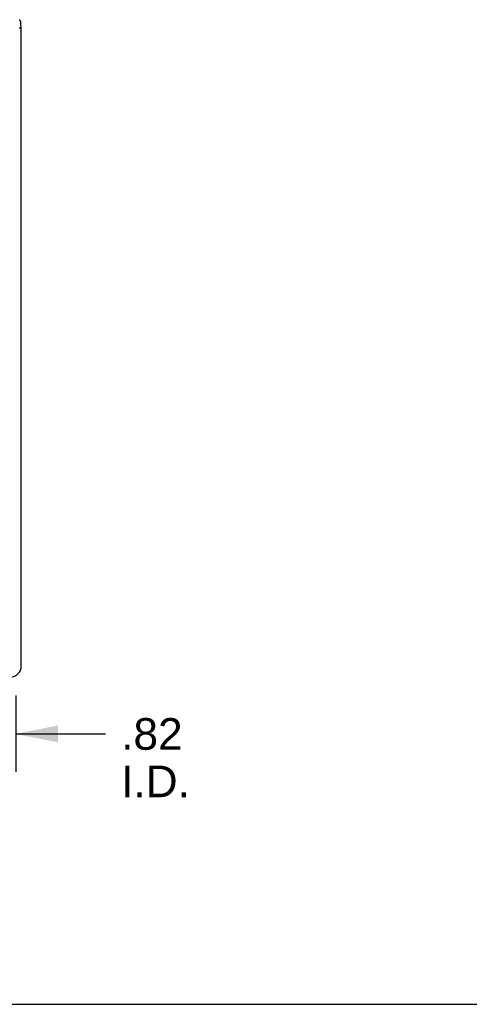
# Model space of a CAD drawing. Header units: inches. Extents: x 0 to 77.3, y 0 to 50.
# Tile 16 of 23: x 33.8 to 38.6, y 0 to 10.6. Entities that reach past the tile are written whole.
import ezdxf

# ---------------------------------------------------------------- set-up
doc = ezdxf.new("R2010")
doc.units = ezdxf.units.IN
doc.header["$LTSCALE"] = 4.25
doc.header["$MEASUREMENT"] = 0
doc.layers.get('0').update_dxf_attribs({"linetype": 'CONTINUOUS'})
doc.layers.add('DIMENSIONS', color=7, linetype='CONTINUOUS')
doc.styles.get("Standard").update_dxf_attribs({"font": 'arial.ttf'})
doc.dimstyles.new('DIMSTYLE_1', dxfattribs={"dimtxt": 0.340909, "dimasz": 0.454545, "dimexe": 0.09, "dimexo": 0.07, "dimgap": 0.0375, "dimtad": 0, "dimtih": 1, "dimtoh": 1, "dimzin": 4, "dimdsep": 46, "dimtxsty": 'Standard', "dimblk": '_FILLED', "dimblk1": '_FILLED', "dimblk2": '_FILLED', "dimcen": 0.09, "dimadec": 3, "dimazin": 1, "dimtfac": 1, "dimtdec": 3, "dimtofl": 0, "dimtmove": 0, "dimatfit": 3, "dimldrblk": '_FILLED', "dimfxl": 0, "dimtolj": 1, "dimtzin": 4, "dimarcsym": 0})

# ---------------------------------------------------------------- blocks, each defined once
blk = doc.blocks.new('_FILLED')
at = {"color": 0, "linetype": 'ByBlock'}
blk.add_solid([(0, 0), (-1, 0.2), (-1, -0.2)], dxfattribs=at)
blk = doc.blocks.new('*D8')
at = {"layer": 'DIMENSIONS', "color": 2, "linetype": 'Continuous'}
for p, q in [((33.754, 3.327), (33.754, 2.505)), ((32.939, 3.266), (32.939, 2.505)), ((32.939, 2.914), (32.03, 2.914)), ((33.754, 2.914), (34.719, 2.914))]:
    blk.add_line(p, q, dxfattribs=at)
at = {"layer": 'DIMENSIONS', "color": 2, "linetype": 'Continuous', "xscale": 0.4545454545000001, "yscale": 0.4545454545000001, "zscale": 0.4545454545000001}
blk.add_blockref('_FILLED', (32.939, 2.914), dxfattribs=at)
at = {"layer": 'DIMENSIONS', "color": 2, "linetype": 'Continuous', "xscale": 0.4545454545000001, "yscale": 0.4545454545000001, "zscale": 0.4545454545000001, "rotation": 180}
blk.add_blockref('_FILLED', (33.754, 2.914), dxfattribs=at)
at = {"layer": 'DIMENSIONS', "color": 2, "linetype": 'Continuous', "insert": (34.889, 3.084), "char_height": 0.3409, "width": 0.73885, "attachment_point": 1, "line_spacing_factor": 0.9}
blk.add_mtext('.82\\PI.D.', dxfattribs=at)

msp = doc.modelspace()

# ---------------------------------------------------------------- linework, layer by layer
at = {"color": 7, "linetype": 'Continuous'}
for p, q in [((33.814, 10.518), (33.793, 10.518)), ((33.809, 10.549), (33.809, 10.58)), ((0, 0), (77.273, 0))]:
    msp.add_line(p, q, dxfattribs=at)
at = {"color": 3, "linetype": 'Continuous'}
msp.add_line((33.814, 3.645), (33.814, 10.518), dxfattribs=at)
for points in [[(33.793, 10.61), (33.795, 10.608), (33.797, 10.606), (33.799, 10.603), (33.801, 10.601), (33.802, 10.598), (33.804, 10.595)], [(33.809, 10.58), (33.809, 10.582), (33.809, 10.585), (33.808, 10.588), (33.807, 10.591), (33.806, 10.593), (33.804, 10.595)], [(33.804, 10.561), (33.805, 10.564), (33.807, 10.567), (33.808, 10.57), (33.808, 10.573), (33.809, 10.576), (33.809, 10.579), (33.809, 10.58)]]:
    msp.add_lwpolyline(points, dxfattribs=at)
for centre, start, end in [((33.694, 10.518), 0, 16.2362), ((33.694, 3.645), 270, 360)]:
    msp.add_arc(centre, 0.12, start, end, dxfattribs=at)

# ---------------------------------------------------------------- dimensions: what is measured, and where the dimension line sits
at = {"layer": 'DIMENSIONS', "color": 2, "linetype": 'Continuous'}
dim = msp.add_linear_dim(base=(32.938912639, 2.91400357), p1=(33.753912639, 3.397002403), p2=(32.938912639, 2.434912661), angle=180, text='<>\\PI.D.', dimstyle='DIMSTYLE_1', dxfattribs=at)
dim.commit()
dim.dimension.update_dxf_attribs({"geometry": '*D8', "text_midpoint": (35.258447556, 2.658321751), "dimtype": 160})

doc.saveas('drawing.dxf')
